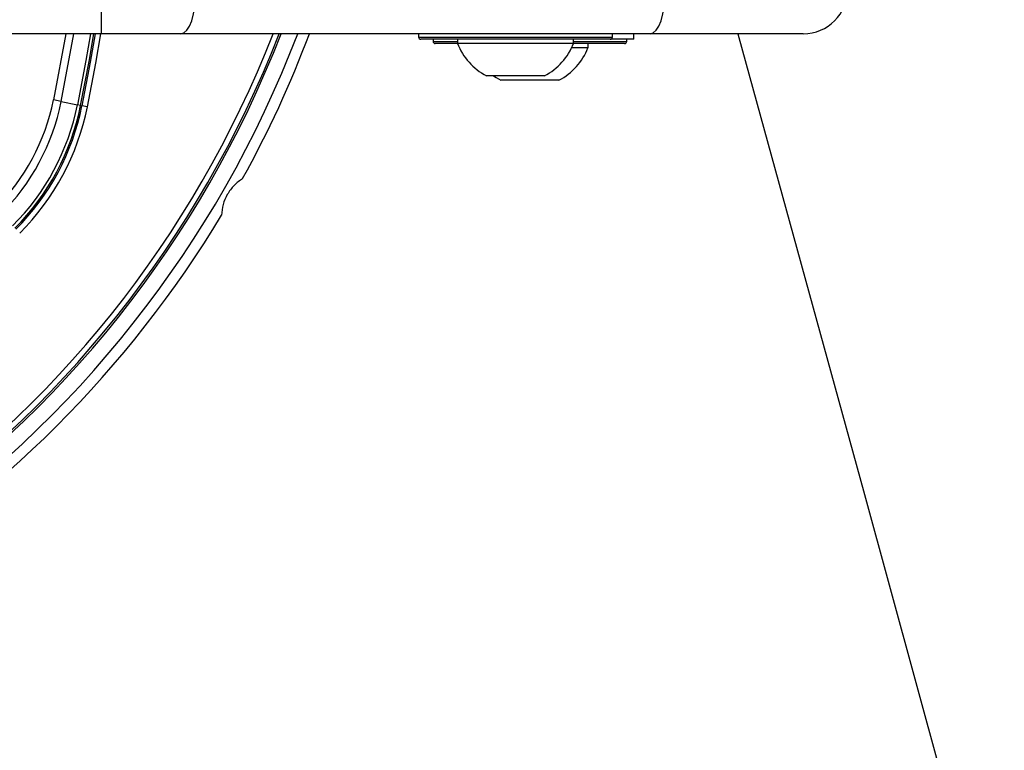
# Model space of a CAD drawing. Header units: millimetres. Extents: x 20 to 26059, y 28 to 17777.
# Tile 60 of 90: x 9233 to 9411, y 13064 to 13196. Entities that reach past the tile are written whole.
import ezdxf

# ---------------------------------------------------------------- set-up
doc = ezdxf.new("R2010")
doc.units = ezdxf.units.MM
doc.header["$LTSCALE"] = 2
doc.layers.add('COMPONENT_GEOMETRY', color=7, linetype='Continuous')
doc.styles.add('SLDTEXTSTYLE0', font='TXT', dxfattribs={"width": 0.75})
doc.dimstyles.new('SLDDIMSTYLE1', dxfattribs={"dimtxt": 150, "dimasz": 6.604, "dimexe": 0, "dimexo": 0.0625, "dimgap": 37.5, "dimtad": 0, "dimtih": 1, "dimtoh": 1, "dimdec": 1, "dimrnd": 1e-09, "dimzin": 12, "dimdsep": 46, "dimtxsty": 'SLDTEXTSTYLE0', "dimsah": 1, "dimcen": 0.09, "dimadec": 0, "dimazin": 3, "dimtfac": 1, "dimtdec": 1, "dimtofl": 0, "dimtmove": 0, "dimatfit": 3, "dimfxl": 1, "dimfrac": 2, "dimtolj": 1, "dimtzin": 12, "dimarcsym": 0})

# ---------------------------------------------------------------- blocks, each defined once
blk = doc.blocks.new('_D_5')
at = {"layer": 'COMPONENT_GEOMETRY', "color": 7}
for p, q in [((15999.75, 13261.89), (15999.75, 9034.1)), ((9102.27, 12954.88), (9102.27, 9034.1)), ((12195.49, 9256.49), (12149.78, 9256.49)), ((12149.78, 9256.49), (12149.78, 9018.37)), ((12906.53, 9256.49), (12952.23, 9256.49)), ((12952.23, 9256.49), (12952.23, 9018.37)), ((9102.27, 9040.45), (12032.23, 9040.45)), ((15999.75, 9040.45), (13069.79, 9040.45)), ((12149.78, 9018.37), (12195.49, 9018.37)), ((12952.23, 9018.37), (12906.53, 9018.37))]:
    blk.add_line(p, q, dxfattribs=at)
for points in [[(9102.27, 9040.45), (9108.87, 9039.43), (9108.87, 9041.46)], [(15999.75, 9040.45), (15993.15, 9041.46), (15993.15, 9039.43)]]:
    blk.add_solid(points, dxfattribs=at)
at = {"layer": 'COMPONENT_GEOMETRY', "color": 7, "char_height": 150, "attachment_point": 1, "style": 'SLDTEXTSTYLE0'}
for s, insert in [('11\'3.78"', (12195.49, 9211.73)), ('3448.7mm', (12058.72, 8987.3))]:
    blk.add_mtext(s, dxfattribs=dict(at, insert=insert))

msp = doc.modelspace()

# ---------------------------------------------------------------- linework, layer by layer
at = {"color": 7, "linetype": 'Continuous', "lineweight": 25}
for p, q in [((9248.03, 13193.93), (9248.03, 13201.93)), ((9248.03, 13193.93), (9227.58, 13193.93)), ((9262.39, 13193.93), (9248.03, 13193.93)), ((9347.21, 13193.93), (9262.39, 13193.93)), ((9305.34, 13193.93), (9305.34, 13193.33)), ((9340.34, 13193.33), (9340.34, 13193.93)), ((9344.24, 13192.93), (9344.24, 13193.93)), ((9374.84, 13193.93), (9347.21, 13193.93)), ((9339.94, 13192.93), (9305.74, 13192.93)), ((9307.94, 13192.93), (9307.94, 13192.53)), ((9312.36, 13192.13), (9308.34, 13192.13)), ((9312.34, 13192.93), (9312.34, 13192.17)), ((9318.83, 13192.17), (9312.34, 13192.17)), ((9333.34, 13192.17), (9318.83, 13192.17)), ((9342.44, 13192.13), (9333.33, 13192.13)), ((9333.34, 13192.17), (9333.34, 13192.93)), ((9335.94, 13191.37), (9335.94, 13192.13)), ((9344.24, 13192.93), (9339.94, 13192.93)), ((9342.54, 13192.13), (9342.44, 13192.13)), ((9342.94, 13192.53), (9342.94, 13192.93)), ((9335.94, 13191.37), (9332.99, 13191.37)), ((9320.84, 13186.33), (9317.59, 13186.33)), ((9330.69, 13185.53), (9320.19, 13185.53)), ((9328.09, 13186.33), (9320.84, 13186.33)), ((9240.75, 13181.67), (9239.36, 13181.95)), ((9240.75, 13181.67), (9243.69, 13181.08)), ((9244.26, 13180.96), (9243.69, 13181.08)), ((9244.26, 13180.96), (9244.5, 13180.91)), ((9245.48, 13180.71), (9244.5, 13180.91))]:
    msp.add_line(p, q, dxfattribs=at)
at = {"color": 8, "linetype": 'Continuous', "lineweight": 25}
for p, q in [((9241.59, 13193.93), (9239.36, 13181.95)), ((9240.75, 13181.67), (9243.02, 13193.93)), ((9305.34, 13193.33), (9340.34, 13193.33)), ((9307.94, 13192.53), (9312.34, 13192.53)), ((9333.34, 13192.53), (9342.84, 13192.53)), ((9342.84, 13192.53), (9342.94, 13192.53))]:
    msp.add_line(p, q, dxfattribs=at)
at = {"color": 7, "linetype": 'Continuous', "lineweight": 25, "flags": 128}
for points in [[(9262.39, 13193.93), (9262.93, 13194.09), (9263.44, 13194.54), (9263.91, 13195.28), (9264.33, 13196.28), (9264.67, 13197.49), (9264.92, 13198.87), (9265.08, 13200.37), (9265.13, 13201.93)], [(9347.21, 13193.93), (9347.74, 13194.09), (9348.26, 13194.54), (9348.73, 13195.28), (9349.14, 13196.28), (9349.48, 13197.49), (9349.74, 13198.87), (9349.89, 13200.37), (9349.94, 13201.93)], [(9246.91, 13193.93), (9246.01, 13188.78), (9244.5, 13180.91)], [(9363.01, 13193.93), (9385.87, 13110.66), (9472.1, 12796.5), (9558.33, 12482.33), (9623.45, 12245.1), (9688.57, 12007.86), (9774.8, 11693.7), (9861.03, 11379.53), (10019.57, 10801.92)], [(9318.89, 13186.33), (9319.33, 13186.04), (9320.19, 13185.53)]]:
    msp.add_lwpolyline(points, dxfattribs=at)
at = {"color": 8, "linetype": 'Continuous', "lineweight": 25, "flags": 128}
for points in [[(9246.07, 13193.93), (9245.22, 13189.07), (9243.69, 13181.08)], [(9244.26, 13180.96), (9245.78, 13188.88), (9246.66, 13193.93)], [(9245.48, 13180.71), (9246.99, 13188.6), (9247.93, 13193.93)]]:
    msp.add_lwpolyline(points, dxfattribs=at)
at = {"color": 7, "linetype": 'Continuous', "lineweight": 25}
for centre, radius, start, end in [((9374.84, 13201.93), 8, 270, 0), ((9098.46, 13264.43), 198, 200.8585, 339.1415), ((9098.46, 13264.43), 195.2, 201.1724, 338.8276), ((9098.46, 13264.43), 200, 331.0906, 339.3597), ((9305.74, 13193.33), 0.4, 180, 270), ((9308.34, 13192.53), 0.4, 180, 270), ((9322.84, 13196.33), 11.29, 201.6102, 242.2991), ((9322.84, 13196.33), 11.29, 297.7009, 338.3898), ((9339.94, 13193.33), 0.4, 270, 0), ((9342.54, 13192.53), 0.4, 270, 0), ((9325.44, 13195.53), 11.29, 297.7009, 338.3898), ((9201.61, 13189.54), 38.51, 315, 348.6328), ((9201.61, 13189.54), 39.92, 315, 348.6328), ((9201.61, 13189.54), 42.92, 315, 348.6328), ((9201.61, 13189.54), 43.51, 315, 348.6328), ((9201.61, 13189.54), 43.76, 315, 348.6328), ((9201.61, 13189.54), 44.76, 315, 348.6328), ((9098.46, 13264.43), 200, 301.0906, 328.9094)]:
    msp.add_arc(centre, radius, start, end, dxfattribs=at)
at = {"color": 8, "linetype": 'Continuous', "lineweight": 25}
for radius, start, end in [(195.2, 201.1724, 338.8276), (194.87, 201.2097, 338.7903), (193.87, 201.3244, 338.6756)]:
    msp.add_arc((9098.46, 13264.43), radius, start, end, dxfattribs=at)
at = {"color": 7, "linetype": 'Continuous', "lineweight": 25}
msp.add_open_spline([(9273.54, 13167.75), (9273.01, 13167.37), (9271.96, 13166.62), (9270.72, 13164.95), (9269.91, 13163.04), (9269.79, 13161.8), (9269.73, 13161.15)], degree=3, knots=[0, 0, 0, 0, 0.25434, 0.510225, 0.74435, 1, 1, 1, 1], dxfattribs=at)

# ---------------------------------------------------------------- dimensions: what is measured, and where the dimension line sits
at = {"layer": 'COMPONENT_GEOMETRY', "color": 7}
dim = msp.add_linear_dim(base=(15999.75, 9040.45), p1=(9102.27, 12957.42), p2=(15999.75, 13264.43), dimstyle='SLDDIMSTYLE1', dxfattribs=at)
dim.commit()
dim.dimension.update_dxf_attribs({"geometry": '_D_5', "text_midpoint": (12551.01, 9040.45), "dimtype": 160})

doc.saveas('drawing.dxf')
